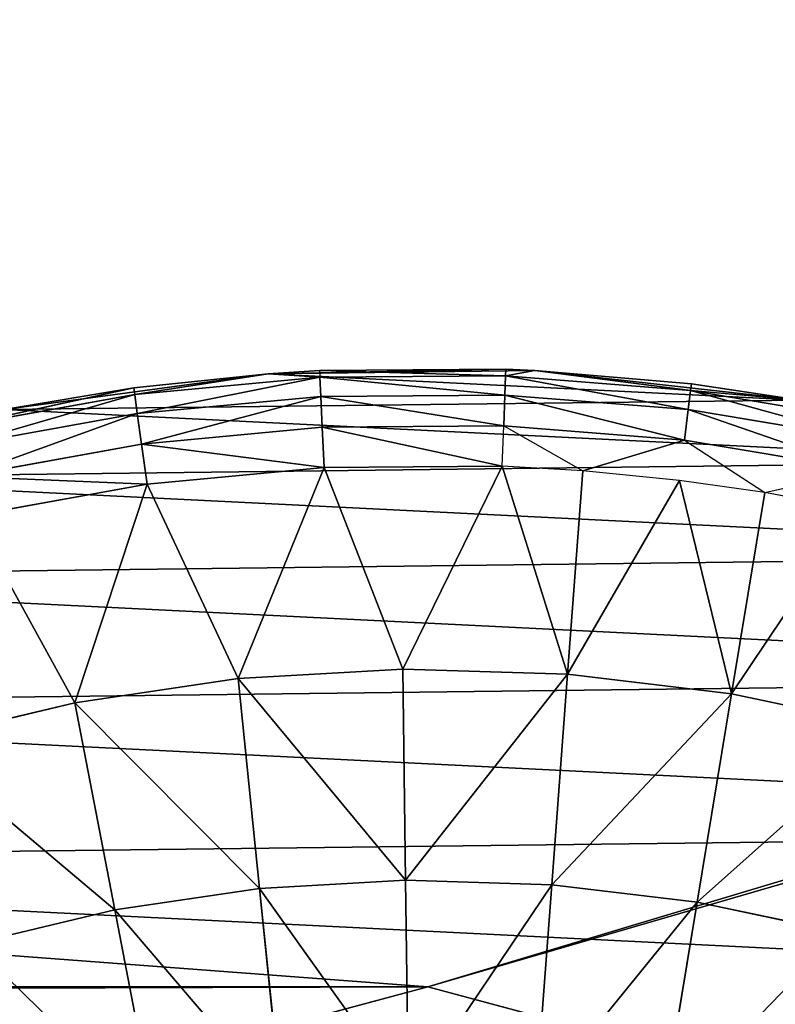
# Model space of a CAD drawing. Extents: x 0 to 602, y -131 to 3.
# Tile 127 of 167: x 340.517 to 341.493, y -5.075 to -3.803. Entities that reach past the tile are written whole.
import ezdxf

# ---------------------------------------------------------------- set-up
doc = ezdxf.new("R2010")
doc.units = 0
doc.header["$LTSCALE"] = 25.4
doc.layers.get('0').update_dxf_attribs({"color": 13, "linetype": 'CONTINUOUS'})

# ---------------------------------------------------------------- blocks, each defined once
blk = doc.blocks.new('PICASSO-LED-8131_STL')
at = {"color": 0}
for p, q in [((126.3995, 264.6709, 57.9276), (126.6675, 263.6709, 57.9276)), ((126.6675, 263.6709, 57.1276), (126.3995, 264.6709, 57.1276)), ((126.3995, 264.6709, 57.9276), (126.6675, 263.6709, 57.9276)), ((126.6675, 263.6709, 57.1276), (126.3995, 264.6709, 57.1276)), ((127.0346, 264.1271, 59.7373), (126.9851, 264.3345, 59.7373)), ((127.0346, 264.1271, 59.7373), (126.9851, 264.3345, 59.7373)), ((127.4084, 264.0464, 59.4835), (127.366, 264.2806, 59.4835)), ((127.4084, 264.0464, 59.4835), (127.366, 264.2806, 59.4835)), ((127.4332, 264.0497, 59.4205), (127.3904, 264.2861, 59.4205)), ((127.4416, 264.0509, 59.3533), (127.3904, 264.2861, 59.4205)), ((127.4332, 264.0497, 59.4205), (127.3904, 264.2861, 59.4205)), ((127.4416, 264.0509, 59.3533), (127.3904, 264.2861, 59.4205)), ((127.3689, 264.0409, 59.5383), (127.3271, 264.2718, 59.5383)), ((127.3689, 264.0409, 59.5383), (127.3271, 264.2718, 59.5383)), ((126.7668, 264.0755, 59.8767), (126.7228, 264.2594, 59.8767)), ((126.7668, 264.0755, 59.8767), (126.7228, 264.2594, 59.8767)), ((127.2762, 264.2603, 59.5814), (127.0346, 264.1271, 59.7373)), ((127.2762, 264.2603, 59.5814), (127.0346, 264.1271, 59.7373)), ((127.3172, 264.0338, 59.5814), (127.2762, 264.2603, 59.5814)), ((127.3172, 264.0338, 59.5814), (127.2762, 264.2603, 59.5814)), ((127.4134, 264.2186, 57.9568), (127.4599, 263.877, 57.9568)), ((127.4134, 264.2186, 57.9568), (127.4599, 263.877, 57.9568)), ((127.4134, 264.2186, 57.9568), (127.4416, 264.0509, 59.3533)), ((127.4134, 264.2186, 57.9568), (127.4416, 264.0509, 59.3533)), ((127.4134, 264.2186, 59.3533), (127.4416, 264.0509, 59.3533)), ((127.4134, 264.2186, 59.3533), (127.4416, 264.0509, 59.3533)), ((127.0346, 264.1271, 59.7373), (126.7668, 264.0755, 59.8767)), ((127.0346, 264.1271, 59.7373), (126.7668, 264.0755, 59.8767)), ((127.0657, 263.9161, 59.7373), (127.0346, 264.1271, 59.7373)), ((127.3172, 264.0338, 59.5814), (127.0346, 264.1271, 59.7373)), ((127.0657, 263.9161, 59.7373), (127.0346, 264.1271, 59.7373)), ((127.3172, 264.0338, 59.5814), (127.0346, 264.1271, 59.7373)), ((126.7668, 264.0755, 59.8767), (126.4911, 264.0223, 59.9991)), ((126.7668, 264.0755, 59.8767), (126.4911, 264.0223, 59.9991)), ((126.7943, 263.8883, 59.8767), (126.7668, 264.0755, 59.8767)), ((126.7943, 263.8883, 59.8767), (126.7668, 264.0755, 59.8767)), ((127.3689, 264.0409, 59.5383), (127.4084, 264.0464, 59.4835)), ((127.3689, 264.0409, 59.5383), (127.4084, 264.0464, 59.4835)), ((127.4084, 264.0464, 59.4835), (127.4332, 264.0497, 59.4205)), ((127.4084, 264.0464, 59.4835), (127.4332, 264.0497, 59.4205)), ((127.4306, 263.8093, 59.4835), (127.4084, 264.0464, 59.4835)), ((127.4306, 263.8093, 59.4835), (127.4084, 264.0464, 59.4835)), ((127.4416, 264.0509, 59.3533), (127.4332, 264.0497, 59.4205)), ((127.4416, 264.0509, 59.3533), (127.4332, 264.0497, 59.4205)), ((127.4555, 263.8106, 59.4205), (127.4332, 264.0497, 59.4205)), ((127.4599, 263.877, 59.3533), (127.4332, 264.0497, 59.4205)), ((127.4555, 263.8106, 59.4205), (127.4332, 264.0497, 59.4205)), ((127.4599, 263.877, 59.3533), (127.4332, 264.0497, 59.4205)), ((127.4599, 263.877, 57.9568), (127.4416, 264.0509, 59.3533)), ((127.4416, 264.0509, 59.3533), (127.4599, 263.877, 59.3533)), ((127.4599, 263.877, 57.9568), (127.4416, 264.0509, 59.3533)), ((127.4416, 264.0509, 59.3533), (127.4599, 263.877, 59.3533)), ((127.3172, 264.0338, 59.5814), (127.0657, 263.9161, 59.7373)), ((127.3172, 264.0338, 59.5814), (127.0657, 263.9161, 59.7373)), ((127.3172, 264.0338, 59.5814), (127.3689, 264.0409, 59.5383)), ((127.3172, 264.0338, 59.5814), (127.3689, 264.0409, 59.5383)), ((127.3386, 263.8047, 59.5814), (127.3172, 264.0338, 59.5814)), ((127.3386, 263.8047, 59.5814), (127.3172, 264.0338, 59.5814)), ((127.3907, 263.8073, 59.5383), (127.3689, 264.0409, 59.5383)), ((127.3907, 263.8073, 59.5383), (127.3689, 264.0409, 59.5383)), ((127.0657, 263.9161, 59.7373), (126.7943, 263.8883, 59.8767)), ((127.0657, 263.9161, 59.7373), (126.7943, 263.8883, 59.8767)), ((127.078, 263.7032, 59.7373), (127.0657, 263.9161, 59.7373)), ((127.3386, 263.8047, 59.5814), (127.0657, 263.9161, 59.7373)), ((127.078, 263.7032, 59.7373), (127.0657, 263.9161, 59.7373)), ((127.3386, 263.8047, 59.5814), (127.0657, 263.9161, 59.7373)), ((126.7943, 263.8883, 59.8767), (126.515, 263.8598, 59.9991)), ((126.7943, 263.8883, 59.8767), (126.515, 263.8598, 59.9991)), ((126.8052, 263.6995, 59.8767), (126.7943, 263.8883, 59.8767)), ((126.8052, 263.6995, 59.8767), (126.7943, 263.8883, 59.8767)), ((127.4599, 263.877, 59.3533), (127.4555, 263.8106, 59.4205)), ((127.4599, 263.877, 57.9568), (127.4641, 263.5323, 57.9568)), ((127.4599, 263.877, 59.3533), (127.4599, 263.877, 57.9568)), ((127.4599, 263.877, 59.3533), (127.464, 263.811, 59.3533)), ((127.464, 263.811, 59.3533), (127.4599, 263.877, 57.9568)), ((127.4599, 263.877, 59.3533), (127.4599, 263.877, 57.9568)), ((127.464, 263.811, 59.3533), (127.4599, 263.877, 57.9568)), ((127.4657, 263.5701, 59.3533), (127.4599, 263.877, 57.9568)), ((127.4657, 263.5701, 59.3533), (127.4599, 263.877, 57.9568)), ((127.4599, 263.877, 57.9568), (127.4641, 263.5323, 57.9568)), ((127.3386, 263.8047, 59.5814), (127.078, 263.7032, 59.7373)), ((127.3386, 263.8047, 59.5814), (127.078, 263.7032, 59.7373)), ((127.3386, 263.8047, 59.5814), (127.3907, 263.8073, 59.5383)), ((127.3386, 263.8047, 59.5814), (127.3907, 263.8073, 59.5383)), ((127.3402, 263.5746, 59.5814), (127.3386, 263.8047, 59.5814)), ((127.3402, 263.5746, 59.5814), (127.3386, 263.8047, 59.5814)), ((127.3907, 263.8073, 59.5383), (127.4306, 263.8093, 59.4835)), ((127.3907, 263.8073, 59.5383), (127.4306, 263.8093, 59.4835)), ((127.3924, 263.5727, 59.5383), (127.3907, 263.8073, 59.5383)), ((127.3924, 263.5727, 59.5383), (127.3907, 263.8073, 59.5383)), ((127.4306, 263.8093, 59.4835), (127.4555, 263.8106, 59.4205)), ((127.4306, 263.8093, 59.4835), (127.4555, 263.8106, 59.4205)), ((127.4322, 263.5713, 59.4835), (127.4306, 263.8093, 59.4835)), ((127.4322, 263.5713, 59.4835), (127.4306, 263.8093, 59.4835)), ((127.464, 263.811, 59.3533), (127.4555, 263.8106, 59.4205)), ((127.4572, 263.5704, 59.4205), (127.4555, 263.8106, 59.4205)), ((127.4572, 263.5704, 59.4205), (127.4555, 263.8106, 59.4205)), ((127.464, 263.811, 59.3533), (127.4657, 263.5701, 59.3533)), ((127.464, 263.811, 59.3533), (127.4657, 263.5701, 59.3533)), ((127.078, 263.7032, 59.7373), (126.8052, 263.6995, 59.8767)), ((127.078, 263.7032, 59.7373), (126.8052, 263.6995, 59.8767)), ((127.0714, 263.49, 59.7373), (127.078, 263.7032, 59.7373)), ((127.0714, 263.49, 59.7373), (127.078, 263.7032, 59.7373)), ((127.3402, 263.5746, 59.5814), (127.078, 263.7032, 59.7373)), ((127.3402, 263.5746, 59.5814), (127.078, 263.7032, 59.7373)), ((126.8052, 263.6995, 59.8767), (126.5245, 263.6958, 59.9991)), ((126.8052, 263.6995, 59.8767), (126.5245, 263.6958, 59.9991)), ((126.7994, 263.5105, 59.8767), (126.8052, 263.6995, 59.8767)), ((126.7994, 263.5105, 59.8767), (126.8052, 263.6995, 59.8767)), ((126.6675, 263.6709, 57.9276), (126.3995, 262.6709, 57.9276)), ((126.3995, 262.6709, 57.1276), (126.6675, 263.6709, 57.1276)), ((126.6675, 263.6709, 57.9276), (126.3995, 262.6709, 57.9276)), ((126.3995, 262.6709, 57.1276), (126.6675, 263.6709, 57.1276)), ((126.6675, 263.6709, 57.1276), (126.6675, 263.6709, 57.9276)), ((126.6675, 263.6709, 57.1276), (126.6675, 263.6709, 57.9276)), ((127.3402, 263.5746, 59.5814), (127.0714, 263.49, 59.7373)), ((127.3402, 263.5746, 59.5814), (127.0714, 263.49, 59.7373)), ((127.3344, 263.4702, 59.5814), (127.3402, 263.5746, 59.5814)), ((127.3402, 263.5746, 59.5814), (127.3924, 263.5727, 59.5383)), ((127.3924, 263.5727, 59.5383), (127.3344, 263.4702, 59.5814)), ((127.3924, 263.5727, 59.5383), (127.3739, 263.3388, 59.5383)), ((127.3924, 263.5727, 59.5383), (127.3739, 263.3388, 59.5383)), ((127.3924, 263.5727, 59.5383), (127.4322, 263.5713, 59.4835)), ((127.3924, 263.5727, 59.5383), (127.4322, 263.5713, 59.4835)), ((127.4322, 263.5713, 59.4835), (127.4134, 263.334, 59.4835)), ((127.4322, 263.5713, 59.4835), (127.4134, 263.334, 59.4835)), ((127.4322, 263.5713, 59.4835), (127.4572, 263.5704, 59.4205)), ((127.4322, 263.5713, 59.4835), (127.4572, 263.5704, 59.4205)), ((127.4572, 263.5704, 59.4205), (127.4382, 263.331, 59.4205)), ((127.4572, 263.5704, 59.4205), (127.4382, 263.331, 59.4205)), ((127.4657, 263.5701, 59.3533), (127.4572, 263.5704, 59.4205)), ((127.4572, 263.5704, 59.4205), (127.4641, 263.5323, 59.3533)), ((127.4657, 263.5701, 59.3533), (127.4641, 263.5323, 57.9568)), ((127.4657, 263.5701, 59.3533), (127.4641, 263.5323, 57.9568)), ((127.4657, 263.5701, 59.3533), (127.4641, 263.5323, 59.3533)), ((126.5194, 263.5316, 59.9991), (126.7994, 263.5105, 59.8767)), ((126.5194, 263.5316, 59.9991), (126.7994, 263.5105, 59.8767)), ((127.4641, 263.5323, 57.9568), (127.4258, 263.1897, 57.9568)), ((127.4641, 263.5323, 57.9568), (127.4258, 263.1897, 57.9568)), ((127.4641, 263.5323, 59.3533), (127.4382, 263.331, 59.4205)), ((127.4641, 263.5323, 59.3533), (127.4382, 263.331, 59.4205)), ((127.4641, 263.5323, 57.9568), (127.4466, 263.3299, 59.3533)), ((127.4641, 263.5323, 57.9568), (127.4466, 263.3299, 59.3533)), ((127.4641, 263.5323, 59.3533), (127.4466, 263.3299, 59.3533)), ((127.4641, 263.5323, 59.3533), (127.4466, 263.3299, 59.3533)), ((127.4641, 263.5323, 57.9568), (127.4641, 263.5323, 59.3533)), ((127.4641, 263.5323, 57.9568), (127.4641, 263.5323, 59.3533)), ((126.7994, 263.5105, 59.8767), (126.7769, 263.3227, 59.8767)), ((126.7994, 263.5105, 59.8767), (126.7769, 263.3227, 59.8767)), ((126.7994, 263.5105, 59.8767), (127.0714, 263.49, 59.7373)), ((126.7994, 263.5105, 59.8767), (127.0714, 263.49, 59.7373)), ((127.0714, 263.49, 59.7373), (127.046, 263.2783, 59.7373)), ((127.0714, 263.49, 59.7373), (127.046, 263.2783, 59.7373)), ((127.322, 263.3452, 59.5814), (127.0714, 263.49, 59.7373)), ((127.3344, 263.4702, 59.5814), (127.0714, 263.49, 59.7373)), ((127.322, 263.3452, 59.5814), (127.0714, 263.49, 59.7373)), ((127.3344, 263.4702, 59.5814), (127.0714, 263.49, 59.7373)), ((127.322, 263.3452, 59.5814), (127.3344, 263.4702, 59.5814)), ((127.3739, 263.3388, 59.5383), (127.3344, 263.4702, 59.5814)), ((126.4998, 263.3684, 59.9991), (126.7769, 263.3227, 59.8767)), ((126.4998, 263.3684, 59.9991), (126.7769, 263.3227, 59.8767)), ((127.322, 263.3452, 59.5814), (127.046, 263.2783, 59.7373)), ((127.322, 263.3452, 59.5814), (127.046, 263.2783, 59.7373)), ((127.3062, 263.2353, 59.5814), (127.322, 263.3452, 59.5814)), ((127.3739, 263.3388, 59.5383), (127.3062, 263.2353, 59.5814)), ((127.3739, 263.3388, 59.5383), (127.3353, 263.1074, 59.5383)), ((127.3739, 263.3388, 59.5383), (127.3353, 263.1074, 59.5383)), ((127.3739, 263.3388, 59.5383), (127.4134, 263.334, 59.4835)), ((127.3739, 263.3388, 59.5383), (127.4134, 263.334, 59.4835)), ((127.4134, 263.334, 59.4835), (127.3743, 263.0992, 59.4835)), ((127.4134, 263.334, 59.4835), (127.3743, 263.0992, 59.4835)), ((127.4134, 263.334, 59.4835), (127.4382, 263.331, 59.4205)), ((127.4134, 263.334, 59.4835), (127.4382, 263.331, 59.4205)), ((126.7769, 263.3227, 59.8767), (126.7378, 263.1376, 59.8767)), ((126.7769, 263.3227, 59.8767), (126.7378, 263.1376, 59.8767)), ((126.7769, 263.3227, 59.8767), (127.046, 263.2783, 59.7373)), ((126.7769, 263.3227, 59.8767), (127.046, 263.2783, 59.7373)), ((127.4382, 263.331, 59.4205), (127.3987, 263.094, 59.4205)), ((127.4382, 263.331, 59.4205), (127.3987, 263.094, 59.4205)), ((127.4382, 263.331, 59.4205), (127.4258, 263.1897, 59.3533)), ((127.4258, 263.1897, 57.9568), (127.4466, 263.3299, 59.3533)), ((127.4466, 263.3299, 59.3533), (127.4258, 263.1897, 59.3533)), ((127.4258, 263.1897, 57.9568), (127.4466, 263.3299, 59.3533)), ((127.4466, 263.3299, 59.3533), (127.4382, 263.331, 59.4205)), ((127.046, 263.2783, 59.7373), (127.002, 263.0696, 59.7373)), ((127.046, 263.2783, 59.7373), (127.002, 263.0696, 59.7373)), ((127.3062, 263.2353, 59.5814), (127.046, 263.2783, 59.7373)), ((127.046, 263.2783, 59.7373), (127.2842, 263.1182, 59.5814)), ((127.3062, 263.2353, 59.5814), (127.046, 263.2783, 59.7373)), ((127.046, 263.2783, 59.7373), (127.2842, 263.1182, 59.5814)), ((127.2842, 263.1182, 59.5814), (127.3062, 263.2353, 59.5814)), ((127.3062, 263.2353, 59.5814), (127.3353, 263.1074, 59.5383))]:
    blk.add_line(p, q, dxfattribs=at)
mesh = blk.add_polyface(dxfattribs=at)
corners = [(109.6675, 236.1709, 57.9276), (122.6675, 263.6709, 57.9276), (109.6675, 371.1709, 57.9276), (122.9354, 262.6709, 57.9276), (134.6675, 236.1709, 57.9276), (123.6675, 261.9389, 57.9276), (124.6675, 261.6709, 57.9276), (125.6675, 261.9389, 57.9276), (126.3995, 262.6709, 57.9276), (126.6675, 263.6709, 57.9276), (126.6675, 343.6709, 57.9276), (122.9354, 344.6709, 57.9276), (134.6675, 371.1709, 57.9276), (122.6675, 343.6709, 57.9276), (123.6675, 345.403, 57.9276), (124.6675, 345.6709, 57.9276), (125.6675, 345.403, 57.9276), (126.3995, 344.6709, 57.9276), (122.9354, 264.6709, 57.9276), (122.9354, 342.6709, 57.9276), (123.6675, 341.9389, 57.9276), (123.6675, 265.403, 57.9276), (124.6675, 341.6709, 57.9276), (124.6675, 265.6709, 57.9276), (125.6675, 341.9389, 57.9276), (125.6675, 265.403, 57.9276), (126.3995, 342.6709, 57.9276), (126.3995, 264.6709, 57.9276)]
mesh.append_faces([[corners[k] for k in face] for face in [(0, 1, 2), (1, 0, 3), (3, 4, 5), (5, 4, 6), (6, 4, 7), (7, 4, 8), (8, 4, 9), (2, 11, 12), (11, 2, 13), (12, 10, 4), (18, 13, 1), (13, 18, 19), (19, 18, 20), (20, 21, 22), (22, 23, 24), (24, 25, 26), (26, 9, 10)]], dxfattribs={"vtx0": -1, "vtx1": -1, "color": 0})
mesh.append_faces([[corners[k] for k in face] for face in [(9, 4, 10), (13, 2, 1)]], dxfattribs={"vtx0": -1, "vtx1": -1, "vtx2": -1, "color": 0})
mesh.append_faces([[corners[k] for k in face] for face in [(3, 0, 4), (12, 11, 14), (12, 14, 15), (12, 15, 16), (12, 16, 17), (12, 17, 10), (20, 18, 21), (22, 21, 23), (24, 23, 25), (26, 25, 27), (26, 27, 9)]], dxfattribs={"vtx0": -1, "vtx2": -1, "color": 0})
mesh = blk.add_polyface(dxfattribs=at)
corners = [(134.6675, 371.1709, 0.9276), (109.6675, 236.1709, 0.9276), (109.6675, 371.1709, 0.9276), (134.6675, 236.1709, 0.9276)]
mesh.append_faces([[corners[k] for k in face] for face in [(0, 1, 2), (1, 0, 3)]], dxfattribs={"vtx0": -1, "color": 0})
mesh = blk.add_polyface(dxfattribs=at)
corners = [(109.6675, 370.3709, 57.1276), (122.6675, 343.6709, 57.1276), (109.6675, 236.9709, 57.1276), (122.9354, 344.6709, 57.1276), (134.6675, 370.3709, 57.1276), (123.6675, 345.403, 57.1276), (124.6675, 345.6709, 57.1276), (125.6675, 345.403, 57.1276), (126.3995, 344.6709, 57.1276), (126.6675, 343.6709, 57.1276), (126.6675, 263.6709, 57.1276), (122.9354, 262.6709, 57.1276), (134.6675, 236.9709, 57.1276), (122.6675, 263.6709, 57.1276), (123.6675, 261.9389, 57.1276), (124.6675, 261.6709, 57.1276), (125.6675, 261.9389, 57.1276), (126.3995, 262.6709, 57.1276), (122.9354, 342.6709, 57.1276), (122.9354, 264.6709, 57.1276), (123.6675, 341.9389, 57.1276), (123.6675, 265.403, 57.1276), (124.6675, 341.6709, 57.1276), (124.6675, 265.6709, 57.1276), (125.6675, 341.9389, 57.1276), (125.6675, 265.403, 57.1276), (126.3995, 342.6709, 57.1276), (126.3995, 264.6709, 57.1276)]
mesh.append_faces([[corners[k] for k in face] for face in [(0, 1, 2), (1, 0, 3), (3, 4, 5), (5, 4, 6), (6, 4, 7), (7, 4, 8), (8, 4, 9), (2, 11, 12), (11, 2, 13), (12, 10, 4), (18, 13, 1), (13, 18, 19), (19, 20, 21), (21, 22, 23), (23, 24, 25), (25, 26, 27), (27, 9, 10)]], dxfattribs={"vtx0": -1, "vtx1": -1, "color": 0})
mesh.append_faces([[corners[k] for k in face] for face in [(9, 4, 10), (13, 2, 1)]], dxfattribs={"vtx0": -1, "vtx1": -1, "vtx2": -1, "color": 0})
mesh.append_faces([[corners[k] for k in face] for face in [(3, 0, 4), (12, 11, 14), (12, 14, 15), (12, 15, 16), (12, 16, 17), (12, 17, 10), (19, 18, 20), (21, 20, 22), (23, 22, 24), (25, 24, 26), (27, 26, 9)]], dxfattribs={"vtx0": -1, "vtx2": -1, "color": 0})
mesh = blk.add_polyface(dxfattribs=at)
corners = [(134.6675, 236.9709, 1.7276), (109.6675, 370.3709, 1.7276), (109.6675, 236.9709, 1.7276), (134.6675, 370.3709, 1.7276)]
mesh.append_faces([[corners[k] for k in face] for face in [(0, 1, 2), (1, 0, 3)]], dxfattribs={"vtx0": -1, "color": 0})
mesh = blk.add_polyface(dxfattribs=at)
corners = [(121.8848, 263.9814, 57.9568), (121.8931, 263.2933, 57.9568), (121.8677, 263.6371, 57.9568), (121.944, 264.321, 57.9568), (121.9605, 262.9552, 57.9568), (122.0445, 264.6508, 57.9568), (122.069, 262.628, 57.9568), (122.1848, 264.9657, 57.9568), (122.2168, 262.3166, 57.9568), (122.3628, 265.261, 57.9568), (122.4018, 262.0257, 57.9568), (122.5756, 265.5321, 57.9568), (122.6212, 261.7597, 57.9568), (122.8202, 265.7751, 57.9568), (122.8716, 261.5227, 57.9568), (123.0928, 265.9861, 57.9568), (123.0697, 263.5871, 57.9568), (123.0922, 263.9512, 57.9568), (123.278, 264.4643, 57.9568), (123.3892, 266.1621, 57.9568), (123.3775, 264.6175, 57.9568), (123.7706, 264.9959, 57.9568), (123.7051, 266.3003, 57.9568), (124.0355, 266.3987, 57.9568), (124.2681, 265.2202, 57.9568), (124.3755, 266.4557, 57.9568), (124.6293, 265.2705, 57.9568), (124.7199, 266.4704, 57.9568), (125.1691, 265.1902, 57.9568), (125.0635, 266.4428, 57.9568), (125.4012, 266.3731, 57.9568), (125.5002, 265.0372, 57.9568), (125.7277, 266.2625, 57.9568), (125.9109, 264.6779, 57.9568), (126.0381, 266.1125, 57.9568), (126.1066, 264.3701, 57.9568), (126.3278, 265.9256, 57.9568), (126.2579, 263.8458, 57.9568), (123.1492, 261.3183, 57.9568), (123.1302, 263.2274, 57.9568), (123.2706, 262.8907, 57.9568), (123.4498, 261.1496, 57.9568), (123.614, 262.4667, 57.9568), (123.7689, 261.019, 57.9568), (124.08, 262.1827, 57.9568), (124.1016, 260.9287, 57.9568), (124.6143, 262.0718, 57.9568), (124.4428, 260.8799, 57.9568), (124.7875, 260.8735, 57.9568), (125.1547, 262.1469, 57.9568), (125.1304, 260.9095, 57.9568), (125.4662, 260.9873, 57.9568), (125.6385, 262.3993, 57.9568), (125.79, 261.1057, 57.9568), (125.7772, 262.5182, 57.9568), (126.1, 262.9582, 57.9568), (126.0967, 261.2632, 57.9568), (126.3817, 261.457, 57.9568), (126.2562, 263.481, 57.9568), (126.5922, 265.7045, 57.9568), (126.6408, 261.6844, 57.9568), (126.8276, 265.4525, 57.9568), (126.87, 261.942, 57.9568), (127.0301, 265.1736, 57.9568), (127.0657, 262.2258, 57.9568), (127.1969, 264.8719, 57.9568), (127.2251, 262.5314, 57.9568), (127.3253, 264.5519, 57.9568), (127.3458, 262.8544, 57.9568), (127.4134, 264.2186, 57.9568), (127.4258, 263.1897, 57.9568), (127.4599, 263.877, 57.9568), (127.4641, 263.5323, 57.9568)]
mesh.append_faces([[corners[k] for k in face] for face in [(0, 1, 2), (70, 71, 72)]], dxfattribs={"vtx0": -1, "color": 0})
mesh.append_faces([[corners[k] for k in face] for face in [(1, 3, 4), (4, 5, 6), (6, 7, 8), (8, 9, 10), (10, 11, 12), (12, 13, 14), (16, 15, 17), (17, 15, 18), (18, 19, 20), (20, 19, 21), (21, 23, 24), (24, 25, 26), (26, 27, 28), (28, 30, 31), (31, 32, 33), (33, 34, 35), (35, 36, 37), (38, 40, 41), (41, 42, 43), (43, 44, 45), (45, 46, 47), (47, 46, 48), (48, 49, 50), (50, 49, 51), (51, 52, 53), (53, 55, 56), (56, 55, 57), (57, 59, 60), (60, 61, 62), (62, 63, 64), (64, 65, 66), (66, 67, 68), (68, 69, 70)]], dxfattribs={"vtx0": -1, "vtx1": -1, "color": 0})
mesh.append_faces([[corners[k] for k in face] for face in [(14, 15, 16), (57, 37, 36)]], dxfattribs={"vtx0": -1, "vtx1": -1, "vtx2": -1, "color": 0})
mesh.append_faces([[corners[k] for k in face] for face in [(1, 0, 3), (4, 3, 5), (6, 5, 7), (8, 7, 9), (10, 9, 11), (12, 11, 13), (14, 13, 15), (18, 15, 19), (21, 19, 22), (21, 22, 23), (24, 23, 25), (26, 25, 27), (28, 27, 29), (28, 29, 30), (31, 30, 32), (33, 32, 34), (35, 34, 36), (16, 38, 14), (38, 16, 39), (38, 39, 40), (41, 40, 42), (43, 42, 44), (45, 44, 46), (48, 46, 49), (51, 49, 52), (53, 52, 54), (53, 54, 55), (57, 55, 58), (57, 58, 37), (57, 36, 59), (60, 59, 61), (62, 61, 63), (64, 63, 65), (66, 65, 67), (68, 67, 69), (70, 69, 71)]], dxfattribs={"vtx0": -1, "vtx2": -1, "color": 0})
mesh = blk.add_polyface(dxfattribs=at)
corners = [(126.3995, 264.6709, 57.9276), (126.6675, 263.6709, 57.1276), (126.6675, 263.6709, 57.9276), (126.3995, 264.6709, 57.1276)]
mesh.append_faces([[corners[k] for k in face] for face in [(0, 1, 2), (1, 0, 3)]], dxfattribs={"vtx0": -1, "color": 0})
mesh = blk.add_polyface(dxfattribs=at)
corners = [(126.4529, 264.1821, 59.9991), (126.6628, 264.4388, 59.8767), (126.4007, 264.3379, 59.9991), (126.7228, 264.2594, 59.8767)]
mesh.append_faces([[corners[k] for k in face] for face in [(0, 1, 2), (1, 0, 3)]], dxfattribs={"vtx0": -1, "color": 0})
mesh = blk.add_polyface(dxfattribs=at)
corners = [(126.7668, 264.0755, 59.8767), (126.9851, 264.3345, 59.7373), (126.7228, 264.2594, 59.8767), (127.0346, 264.1271, 59.7373)]
mesh.append_faces([[corners[k] for k in face] for face in [(0, 1, 2), (1, 0, 3)]], dxfattribs={"vtx0": -1, "color": 0})
mesh = blk.add_polyface(dxfattribs=at)
corners = [(127.2762, 264.2603, 59.5814), (126.9851, 264.3345, 59.7373), (127.0346, 264.1271, 59.7373)]
mesh.append_faces([[corners[k] for k in face] for face in [(0, 1, 2)]], dxfattribs={"color": 0})
mesh = blk.add_polyface(dxfattribs=at)
corners = [(127.4084, 264.0464, 59.4835), (127.3271, 264.2718, 59.5383), (127.3689, 264.0409, 59.5383), (127.366, 264.2806, 59.4835)]
mesh.append_faces([[corners[k] for k in face] for face in [(0, 1, 2), (1, 0, 3)]], dxfattribs={"vtx0": -1, "color": 0})
mesh = blk.add_polyface(dxfattribs=at)
corners = [(127.4332, 264.0497, 59.4205), (127.366, 264.2806, 59.4835), (127.4084, 264.0464, 59.4835), (127.3904, 264.2861, 59.4205)]
mesh.append_faces([[corners[k] for k in face] for face in [(0, 1, 2), (1, 0, 3)]], dxfattribs={"vtx0": -1, "color": 0})
mesh = blk.add_polyface(dxfattribs=at)
corners = [(127.3904, 264.2861, 59.4205), (127.4332, 264.0497, 59.4205), (127.4416, 264.0509, 59.3533)]
mesh.append_faces([[corners[k] for k in face] for face in [(0, 1, 2)]], dxfattribs={"color": 0})
mesh = blk.add_polyface(dxfattribs=at)
corners = [(127.3904, 264.2861, 59.4205), (127.4416, 264.0509, 59.3533), (127.4134, 264.2186, 59.3533)]
mesh.append_faces([[corners[k] for k in face] for face in [(0, 1, 2)]], dxfattribs={"color": 0})
mesh = blk.add_polyface(dxfattribs=at)
corners = [(127.3172, 264.0338, 59.5814), (127.3271, 264.2718, 59.5383), (127.2762, 264.2603, 59.5814), (127.3689, 264.0409, 59.5383)]
mesh.append_faces([[corners[k] for k in face] for face in [(0, 1, 2), (1, 0, 3)]], dxfattribs={"vtx0": -1, "color": 0})
mesh = blk.add_polyface(dxfattribs=at)
corners = [(126.4911, 264.0223, 59.9991), (126.7228, 264.2594, 59.8767), (126.4529, 264.1821, 59.9991), (126.7668, 264.0755, 59.8767)]
mesh.append_faces([[corners[k] for k in face] for face in [(0, 1, 2), (1, 0, 3)]], dxfattribs={"vtx0": -1, "color": 0})
mesh = blk.add_polyface(dxfattribs=at)
corners = [(127.3172, 264.0338, 59.5814), (127.2762, 264.2603, 59.5814), (127.0346, 264.1271, 59.7373)]
mesh.append_faces([[corners[k] for k in face] for face in [(0, 1, 2)]], dxfattribs={"color": 0})
mesh = blk.add_polyface(dxfattribs=at)
corners = [(127.4134, 264.2186, 57.9568), (127.4416, 264.0509, 59.3533), (127.4599, 263.877, 57.9568)]
mesh.append_faces([[corners[k] for k in face] for face in [(0, 1, 2)]], dxfattribs={"color": 0})
mesh = blk.add_polyface(dxfattribs=at)
corners = [(127.4134, 264.2186, 59.3533), (127.4416, 264.0509, 59.3533), (127.4134, 264.2186, 57.9568)]
mesh.append_faces([[corners[k] for k in face] for face in [(0, 1, 2)]], dxfattribs={"color": 0})
mesh = blk.add_polyface(dxfattribs=at)
corners = [(126.7943, 263.8883, 59.8767), (127.0346, 264.1271, 59.7373), (126.7668, 264.0755, 59.8767), (127.0657, 263.9161, 59.7373)]
mesh.append_faces([[corners[k] for k in face] for face in [(0, 1, 2), (1, 0, 3)]], dxfattribs={"vtx0": -1, "color": 0})
mesh = blk.add_polyface(dxfattribs=at)
corners = [(127.3172, 264.0338, 59.5814), (127.0346, 264.1271, 59.7373), (127.0657, 263.9161, 59.7373)]
mesh.append_faces([[corners[k] for k in face] for face in [(0, 1, 2)]], dxfattribs={"color": 0})
mesh = blk.add_polyface(dxfattribs=at)
corners = [(126.515, 263.8598, 59.9991), (126.7668, 264.0755, 59.8767), (126.4911, 264.0223, 59.9991), (126.7943, 263.8883, 59.8767)]
mesh.append_faces([[corners[k] for k in face] for face in [(0, 1, 2), (1, 0, 3)]], dxfattribs={"vtx0": -1, "color": 0})
mesh = blk.add_polyface(dxfattribs=at)
corners = [(127.4306, 263.8093, 59.4835), (127.3689, 264.0409, 59.5383), (127.3907, 263.8073, 59.5383), (127.4084, 264.0464, 59.4835)]
mesh.append_faces([[corners[k] for k in face] for face in [(0, 1, 2), (1, 0, 3)]], dxfattribs={"vtx0": -1, "color": 0})
mesh = blk.add_polyface(dxfattribs=at)
corners = [(127.4555, 263.8106, 59.4205), (127.4084, 264.0464, 59.4835), (127.4306, 263.8093, 59.4835), (127.4332, 264.0497, 59.4205)]
mesh.append_faces([[corners[k] for k in face] for face in [(0, 1, 2), (1, 0, 3)]], dxfattribs={"vtx0": -1, "color": 0})
mesh = blk.add_polyface(dxfattribs=at)
corners = [(127.4416, 264.0509, 59.3533), (127.4332, 264.0497, 59.4205), (127.4599, 263.877, 59.3533)]
mesh.append_faces([[corners[k] for k in face] for face in [(0, 1, 2)]], dxfattribs={"color": 0})
mesh = blk.add_polyface(dxfattribs=at)
corners = [(127.4332, 264.0497, 59.4205), (127.4555, 263.8106, 59.4205), (127.4599, 263.877, 59.3533)]
mesh.append_faces([[corners[k] for k in face] for face in [(0, 1, 2)]], dxfattribs={"color": 0})
mesh = blk.add_polyface(dxfattribs=at)
corners = [(127.4416, 264.0509, 59.3533), (127.4599, 263.877, 59.3533), (127.4599, 263.877, 57.9568)]
mesh.append_faces([[corners[k] for k in face] for face in [(0, 1, 2)]], dxfattribs={"color": 0})
mesh = blk.add_polyface(dxfattribs=at)
corners = [(127.3386, 263.8047, 59.5814), (127.3172, 264.0338, 59.5814), (127.0657, 263.9161, 59.7373)]
mesh.append_faces([[corners[k] for k in face] for face in [(0, 1, 2)]], dxfattribs={"color": 0})
mesh = blk.add_polyface(dxfattribs=at)
corners = [(127.3386, 263.8047, 59.5814), (127.3689, 264.0409, 59.5383), (127.3172, 264.0338, 59.5814), (127.3907, 263.8073, 59.5383)]
mesh.append_faces([[corners[k] for k in face] for face in [(0, 1, 2), (1, 0, 3)]], dxfattribs={"vtx0": -1, "color": 0})
mesh = blk.add_polyface(dxfattribs=at)
corners = [(126.8052, 263.6995, 59.8767), (127.0657, 263.9161, 59.7373), (126.7943, 263.8883, 59.8767), (127.078, 263.7032, 59.7373)]
mesh.append_faces([[corners[k] for k in face] for face in [(0, 1, 2), (1, 0, 3)]], dxfattribs={"vtx0": -1, "color": 0})
mesh = blk.add_polyface(dxfattribs=at)
corners = [(127.3386, 263.8047, 59.5814), (127.0657, 263.9161, 59.7373), (127.078, 263.7032, 59.7373)]
mesh.append_faces([[corners[k] for k in face] for face in [(0, 1, 2)]], dxfattribs={"color": 0})
mesh = blk.add_polyface(dxfattribs=at)
corners = [(126.5245, 263.6958, 59.9991), (126.7943, 263.8883, 59.8767), (126.515, 263.8598, 59.9991), (126.8052, 263.6995, 59.8767)]
mesh.append_faces([[corners[k] for k in face] for face in [(0, 1, 2), (1, 0, 3)]], dxfattribs={"vtx0": -1, "color": 0})
mesh = blk.add_polyface(dxfattribs=at)
corners = [(127.4599, 263.877, 59.3533), (127.464, 263.811, 59.3533), (127.4599, 263.877, 57.9568)]
mesh.append_faces([[corners[k] for k in face] for face in [(0, 1, 2)]], dxfattribs={"color": 0})
mesh = blk.add_polyface(dxfattribs=at)
corners = [(127.4599, 263.877, 57.9568), (127.464, 263.811, 59.3533), (127.4657, 263.5701, 59.3533)]
mesh.append_faces([[corners[k] for k in face] for face in [(0, 1, 2)]], dxfattribs={"color": 0})
mesh = blk.add_polyface(dxfattribs=at)
corners = [(127.4599, 263.877, 57.9568), (127.4657, 263.5701, 59.3533), (127.4641, 263.5323, 57.9568)]
mesh.append_faces([[corners[k] for k in face] for face in [(0, 1, 2)]], dxfattribs={"color": 0})
mesh = blk.add_polyface(dxfattribs=at)
corners = [(127.3402, 263.5746, 59.5814), (127.3386, 263.8047, 59.5814), (127.078, 263.7032, 59.7373)]
mesh.append_faces([[corners[k] for k in face] for face in [(0, 1, 2)]], dxfattribs={"color": 0})
mesh = blk.add_polyface(dxfattribs=at)
corners = [(127.3402, 263.5746, 59.5814), (127.3907, 263.8073, 59.5383), (127.3386, 263.8047, 59.5814), (127.3924, 263.5727, 59.5383)]
mesh.append_faces([[corners[k] for k in face] for face in [(0, 1, 2), (1, 0, 3)]], dxfattribs={"vtx0": -1, "color": 0})
mesh = blk.add_polyface(dxfattribs=at)
corners = [(127.4306, 263.8093, 59.4835), (127.3924, 263.5727, 59.5383), (127.4322, 263.5713, 59.4835), (127.3907, 263.8073, 59.5383)]
mesh.append_faces([[corners[k] for k in face] for face in [(0, 1, 2), (1, 0, 3)]], dxfattribs={"vtx0": -1, "color": 0})
mesh = blk.add_polyface(dxfattribs=at)
corners = [(127.4555, 263.8106, 59.4205), (127.4322, 263.5713, 59.4835), (127.4572, 263.5704, 59.4205), (127.4306, 263.8093, 59.4835)]
mesh.append_faces([[corners[k] for k in face] for face in [(0, 1, 2), (1, 0, 3)]], dxfattribs={"vtx0": -1, "color": 0})
mesh = blk.add_polyface(dxfattribs=at)
corners = [(127.464, 263.811, 59.3533), (127.4572, 263.5704, 59.4205), (127.4657, 263.5701, 59.3533), (127.4555, 263.8106, 59.4205)]
mesh.append_faces([[corners[k] for k in face] for face in [(0, 1, 2), (1, 0, 3)]], dxfattribs={"vtx0": -1, "color": 0})
mesh = blk.add_polyface(dxfattribs=at)
corners = [(127.0714, 263.49, 59.7373), (126.8052, 263.6995, 59.8767), (126.7994, 263.5105, 59.8767), (127.078, 263.7032, 59.7373)]
mesh.append_faces([[corners[k] for k in face] for face in [(0, 1, 2), (1, 0, 3)]], dxfattribs={"vtx0": -1, "color": 0})
mesh = blk.add_polyface(dxfattribs=at)
corners = [(127.3402, 263.5746, 59.5814), (127.078, 263.7032, 59.7373), (127.0714, 263.49, 59.7373)]
mesh.append_faces([[corners[k] for k in face] for face in [(0, 1, 2)]], dxfattribs={"color": 0})
mesh = blk.add_polyface(dxfattribs=at)
corners = [(126.7994, 263.5105, 59.8767), (126.5245, 263.6958, 59.9991), (126.5194, 263.5316, 59.9991), (126.8052, 263.6995, 59.8767)]
mesh.append_faces([[corners[k] for k in face] for face in [(0, 1, 2), (1, 0, 3)]], dxfattribs={"vtx0": -1, "color": 0})
mesh = blk.add_polyface(dxfattribs=at)
corners = [(126.6675, 263.6709, 57.9276), (126.3995, 262.6709, 57.1276), (126.3995, 262.6709, 57.9276), (126.6675, 263.6709, 57.1276)]
mesh.append_faces([[corners[k] for k in face] for face in [(0, 1, 2), (1, 0, 3)]], dxfattribs={"vtx0": -1, "color": 0})
mesh = blk.add_polyface(dxfattribs=at)
corners = [(127.3402, 263.5746, 59.5814), (127.0714, 263.49, 59.7373), (127.3344, 263.4702, 59.5814)]
mesh.append_faces([[corners[k] for k in face] for face in [(0, 1, 2)]], dxfattribs={"color": 0})
mesh = blk.add_polyface(dxfattribs=at)
corners = [(127.3924, 263.5727, 59.5383), (127.3344, 263.4702, 59.5814), (127.3739, 263.3388, 59.5383)]
mesh.append_faces([[corners[k] for k in face] for face in [(0, 1, 2)]], dxfattribs={"color": 0})
mesh = blk.add_polyface(dxfattribs=at)
corners = [(127.4322, 263.5713, 59.4835), (127.3739, 263.3388, 59.5383), (127.4134, 263.334, 59.4835), (127.3924, 263.5727, 59.5383)]
mesh.append_faces([[corners[k] for k in face] for face in [(0, 1, 2), (1, 0, 3)]], dxfattribs={"vtx0": -1, "color": 0})
mesh = blk.add_polyface(dxfattribs=at)
corners = [(127.4572, 263.5704, 59.4205), (127.4134, 263.334, 59.4835), (127.4382, 263.331, 59.4205), (127.4322, 263.5713, 59.4835)]
mesh.append_faces([[corners[k] for k in face] for face in [(0, 1, 2), (1, 0, 3)]], dxfattribs={"vtx0": -1, "color": 0})
mesh = blk.add_polyface(dxfattribs=at)
corners = [(127.4572, 263.5704, 59.4205), (127.4382, 263.331, 59.4205), (127.4641, 263.5323, 59.3533)]
mesh.append_faces([[corners[k] for k in face] for face in [(0, 1, 2)]], dxfattribs={"color": 0})
mesh = blk.add_polyface(dxfattribs=at)
corners = [(127.4657, 263.5701, 59.3533), (127.4641, 263.5323, 59.3533), (127.4641, 263.5323, 57.9568)]
mesh.append_faces([[corners[k] for k in face] for face in [(0, 1, 2)]], dxfattribs={"color": 0})
mesh = blk.add_polyface(dxfattribs=at)
corners = [(126.7769, 263.3227, 59.8767), (126.5194, 263.5316, 59.9991), (126.4998, 263.3684, 59.9991), (126.7994, 263.5105, 59.8767)]
mesh.append_faces([[corners[k] for k in face] for face in [(0, 1, 2), (1, 0, 3)]], dxfattribs={"vtx0": -1, "color": 0})
mesh = blk.add_polyface(dxfattribs=at)
corners = [(127.4641, 263.5323, 57.9568), (127.4466, 263.3299, 59.3533), (127.4258, 263.1897, 57.9568)]
mesh.append_faces([[corners[k] for k in face] for face in [(0, 1, 2)]], dxfattribs={"color": 0})
mesh = blk.add_polyface(dxfattribs=at)
corners = [(127.4641, 263.5323, 59.3533), (127.4382, 263.331, 59.4205), (127.4466, 263.3299, 59.3533)]
mesh.append_faces([[corners[k] for k in face] for face in [(0, 1, 2)]], dxfattribs={"color": 0})
mesh = blk.add_polyface(dxfattribs=at)
corners = [(127.4641, 263.5323, 59.3533), (127.4466, 263.3299, 59.3533), (127.4641, 263.5323, 57.9568)]
mesh.append_faces([[corners[k] for k in face] for face in [(0, 1, 2)]], dxfattribs={"color": 0})
mesh = blk.add_polyface(dxfattribs=at)
corners = [(127.046, 263.2783, 59.7373), (126.7994, 263.5105, 59.8767), (126.7769, 263.3227, 59.8767), (127.0714, 263.49, 59.7373)]
mesh.append_faces([[corners[k] for k in face] for face in [(0, 1, 2), (1, 0, 3)]], dxfattribs={"vtx0": -1, "color": 0})
mesh = blk.add_polyface(dxfattribs=at)
corners = [(127.322, 263.3452, 59.5814), (127.0714, 263.49, 59.7373), (127.046, 263.2783, 59.7373)]
mesh.append_faces([[corners[k] for k in face] for face in [(0, 1, 2)]], dxfattribs={"color": 0})
mesh = blk.add_polyface(dxfattribs=at)
corners = [(127.3344, 263.4702, 59.5814), (127.0714, 263.49, 59.7373), (127.322, 263.3452, 59.5814)]
mesh.append_faces([[corners[k] for k in face] for face in [(0, 1, 2)]], dxfattribs={"color": 0})
mesh = blk.add_polyface(dxfattribs=at)
corners = [(126.7378, 263.1376, 59.8767), (126.4998, 263.3684, 59.9991), (126.4659, 263.2077, 59.9991), (126.7769, 263.3227, 59.8767)]
mesh.append_faces([[corners[k] for k in face] for face in [(0, 1, 2), (1, 0, 3)]], dxfattribs={"vtx0": -1, "color": 0})
mesh = blk.add_polyface(dxfattribs=at)
corners = [(127.322, 263.3452, 59.5814), (127.046, 263.2783, 59.7373), (127.3062, 263.2353, 59.5814)]
mesh.append_faces([[corners[k] for k in face] for face in [(0, 1, 2)]], dxfattribs={"color": 0})
mesh = blk.add_polyface(dxfattribs=at)
corners = [(127.3739, 263.3388, 59.5383), (127.3062, 263.2353, 59.5814), (127.3353, 263.1074, 59.5383)]
mesh.append_faces([[corners[k] for k in face] for face in [(0, 1, 2)]], dxfattribs={"color": 0})
mesh = blk.add_polyface(dxfattribs=at)
corners = [(127.4134, 263.334, 59.4835), (127.3353, 263.1074, 59.5383), (127.3743, 263.0992, 59.4835), (127.3739, 263.3388, 59.5383)]
mesh.append_faces([[corners[k] for k in face] for face in [(0, 1, 2), (1, 0, 3)]], dxfattribs={"vtx0": -1, "color": 0})
mesh = blk.add_polyface(dxfattribs=at)
corners = [(127.4382, 263.331, 59.4205), (127.3743, 263.0992, 59.4835), (127.3987, 263.094, 59.4205), (127.4134, 263.334, 59.4835)]
mesh.append_faces([[corners[k] for k in face] for face in [(0, 1, 2), (1, 0, 3)]], dxfattribs={"vtx0": -1, "color": 0})
mesh = blk.add_polyface(dxfattribs=at)
corners = [(127.002, 263.0696, 59.7373), (126.7769, 263.3227, 59.8767), (126.7378, 263.1376, 59.8767), (127.046, 263.2783, 59.7373)]
mesh.append_faces([[corners[k] for k in face] for face in [(0, 1, 2), (1, 0, 3)]], dxfattribs={"vtx0": -1, "color": 0})
mesh = blk.add_polyface(dxfattribs=at)
corners = [(127.4382, 263.331, 59.4205), (127.3987, 263.094, 59.4205), (127.4258, 263.1897, 59.3533)]
mesh.append_faces([[corners[k] for k in face] for face in [(0, 1, 2)]], dxfattribs={"color": 0})
mesh = blk.add_polyface(dxfattribs=at)
corners = [(127.4466, 263.3299, 59.3533), (127.4258, 263.1897, 59.3533), (127.4258, 263.1897, 57.9568)]
mesh.append_faces([[corners[k] for k in face] for face in [(0, 1, 2)]], dxfattribs={"color": 0})
mesh = blk.add_polyface(dxfattribs=at)
corners = [(127.2842, 263.1182, 59.5814), (127.046, 263.2783, 59.7373), (127.002, 263.0696, 59.7373)]
mesh.append_faces([[corners[k] for k in face] for face in [(0, 1, 2)]], dxfattribs={"color": 0})
mesh = blk.add_polyface(dxfattribs=at)
corners = [(127.3062, 263.2353, 59.5814), (127.046, 263.2783, 59.7373), (127.2842, 263.1182, 59.5814)]
mesh.append_faces([[corners[k] for k in face] for face in [(0, 1, 2)]], dxfattribs={"color": 0})

msp = doc.modelspace()

# ---------------------------------------------------------------- block references
at = {"color": 8, "rotation": 90.00000000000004}
msp.add_blockref('PICASSO-LED-8131_STL', (604.715, -131.72, -0.9276), dxfattribs=at)

doc.saveas('drawing.dxf')
